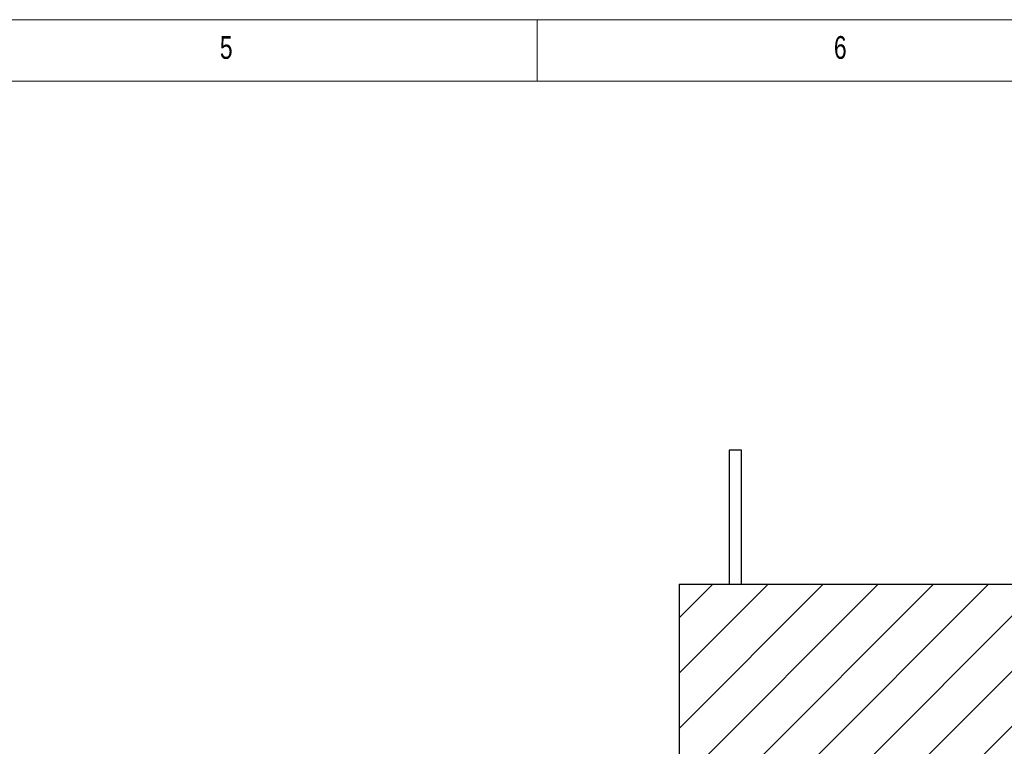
# Model space of a CAD drawing. Header units: millimetres. Extents: x 5 to 589, y 5 to 415.
# Tile 32 of 66: x 205 to 285, y 356 to 415. Entities that reach past the tile are written whole.
import ezdxf

# ---------------------------------------------------------------- set-up
doc = ezdxf.new("R2010")
doc.units = ezdxf.units.MM
doc.layers.add('NOTES', color=6, linetype='Continuous')
doc.layers.add('TRAIT-FINS', color=9, linetype='Continuous')
doc.layers.add('TRAIT-FORT', color=4, linetype='Continuous', lineweight=25)
doc.styles.add('SLDTEXTSTYLE0', font='TXT', dxfattribs={"width": 0.75})

msp = doc.modelspace()

# ---------------------------------------------------------------- hatches: boundary and pattern name
at = {"layer": 'TRAIT-FINS'}
h = msp.add_hatch(dxfattribs=at)
h.set_pattern_fill('ANSI31', color=9, style=0)
h.paths.add_polyline_path([(258.55839, 310.1996), (347.54676, 310.1996), (347.54676, 369.07444), (258.55839, 369.07444)], flags=0)

# ---------------------------------------------------------------- linework, layer by layer
at = {"color": 7, "linetype": 'Continuous', "lineweight": 18}
for p, q in [((589, 415), (5, 415)), ((247, 410), (247, 415)), ((584, 410), (10, 410))]:
    msp.add_line(p, q, dxfattribs=at)
at = {"layer": 'TRAIT-FORT', "color": 4, "linetype": 'Continuous', "lineweight": 25}
for p, q in [((262.64069, 379.96415), (262.64069, 369.08593)), ((263.63048, 379.96415), (262.64069, 379.96415)), ((263.63048, 369.08593), (263.63048, 379.96415)), ((258.55839, 369.07444), (258.55839, 310.1996)), ((258.55839, 369.07444), (347.54676, 369.07444)), ((262.64069, 369.08593), (263.63048, 369.08593))]:
    msp.add_line(p, q, dxfattribs=at)

# ---------------------------------------------------------------- texts
at = {"layer": 'NOTES', "color": 211, "char_height": 1.85208, "attachment_point": 1, "style": 'SLDTEXTSTYLE0'}
for s, insert in [('5', (221.16667, 413.66802)), ('6', (271.16667, 413.66802))]:
    msp.add_mtext(s, dxfattribs=dict(at, insert=insert))

doc.saveas('drawing.dxf')
